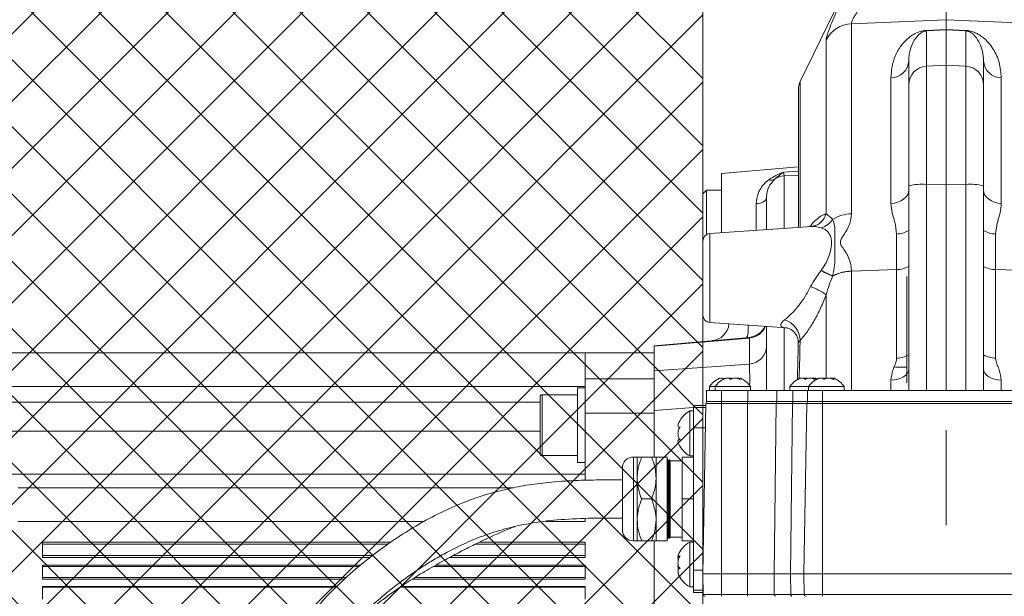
# Model space of a CAD drawing. Header units: millimetres. Extents: x 0 to 8410, y 0 to 5940.
# Tile 26 of 180: x 1128 to 1391, y 3203 to 3357. Entities that reach past the tile are written whole.
import ezdxf

# ---------------------------------------------------------------- set-up
doc = ezdxf.new("R2010")
doc.units = ezdxf.units.MM
doc.header["$LTSCALE"] = 10
doc.linetypes.add('CENTERX2', pattern=[20.32, 12.7, -2.54, 2.54, -2.54])
doc.styles.add('SLDTEXTSTYLE0', font='TXT', dxfattribs={"width": 0.605})
doc.dimstyles.new('SLDDIMSTYLE0', dxfattribs={"dimtxt": 50, "dimasz": 50, "dimexe": 0, "dimexo": 0.0625, "dimgap": 12.5, "dimtad": 1, "dimtoh": 1, "dimdec": 1, "dimrnd": 1e-09, "dimzin": 12, "dimdsep": 46, "dimtxsty": 'SLDTEXTSTYLE0', "dimsah": 1, "dimcen": 0.09, "dimadec": 0, "dimazin": 0, "dimtfac": 1, "dimtofl": 0, "dimtmove": 0, "dimatfit": 3, "dimfxl": 1, "dimfrac": 2, "dimtolj": 1, "dimtzin": 12, "dimarcsym": 0})

# ---------------------------------------------------------------- blocks, each defined once
blk = doc.blocks.new('*D14')
at = {"color": 7, "linetype": 'Continuous', "lineweight": 0}
for p, q in [((1075.65, 3477.87), (1075.65, 3610.76)), ((1075.65, 3595.76), (1375.65, 3595.76))]:
    blk.add_line(p, q, dxfattribs=at)
for points in [[(1075.65, 3595.76), (1125.65, 3588.26), (1125.65, 3603.26)], [(1375.65, 3595.76), (1325.65, 3603.26), (1325.65, 3588.26)]]:
    blk.add_solid(points, dxfattribs=at)
at = {"color": 7, "linetype": 'Continuous', "lineweight": 0, "insert": (1168.37, 3660.22), "char_height": 50, "attachment_point": 1, "style": 'SLDTEXTSTYLE0'}
blk.add_mtext('300', dxfattribs=at)

msp = doc.modelspace()

# ---------------------------------------------------------------- hatches: boundary and pattern name
at = {"linetype": 'Continuous'}
h = msp.add_hatch(dxfattribs=at)
h.set_pattern_fill('NET', color=8, scale=4, angle=45, style=0)
h.paths.add_polyline_path([(1075.65, 3477.87), (1075.65, 3177.87), (1310.65, 3177.87), (1310.65, 3477.87)], flags=0)

# ---------------------------------------------------------------- linework, layer by layer
at = {"color": 7, "linetype": 'CENTERX2', "lineweight": 0}
msp.add_line((1375.65, 2663.03), (1375.65, 4560.19), dxfattribs=at)
at = {"color": 7, "linetype": 'Continuous', "lineweight": 0}
for p, q in [((1310.65, 3477.87), (1310.65, 3177.87)), ((1350.07, 3367.9), (1336.68, 3340.39)), ((1375.65, 3354.29), (1375.65, 3356.88)), ((1375.65, 3354.14), (1375.65, 3354.29)), ((1375.65, 3354.14), (1375.65, 3344.74)), ((1365.65, 3339.49), (1365.65, 3345.89)), ((1375.65, 3344.74), (1375.65, 3312.92)), ((1385.65, 3345.89), (1385.65, 3339.49)), ((1365.65, 3312.46), (1365.65, 3339.49)), ((1385.65, 3339.49), (1385.65, 3312.46)), ((1336.18, 3338.2), (1336.18, 3301.41)), ((1336.18, 3317.6), (1315.65, 3315.81)), ((1315.65, 3315.81), (1315.65, 3299.97)), ((1311.65, 3311.37), (1310.65, 3310.37)), ((1315.65, 3311.37), (1311.65, 3311.37)), ((1311.65, 3311.37), (1311.65, 3299.49)), ((1365.65, 3257.87), (1365.65, 3312.46)), ((1375.65, 3312.92), (1375.65, 3257.87)), ((1385.65, 3312.46), (1385.65, 3257.87)), ((1310.65, 3297.76), (1310.65, 3310.37)), ((1327.65, 3300.81), (1327.65, 3309.34)), ((1339.77, 3301.66), (1312.51, 3299.75)), ((1310.65, 3287.87), (1310.65, 3297.76)), ((1310.65, 3277.99), (1310.65, 3287.87)), ((1365.15, 3288.31), (1365.15, 3259.87)), ((1312.51, 3275.99), (1333.07, 3274.55)), ((1327.65, 3257.87), (1327.65, 3274.93)), ((1333.2, 3274.55), (1333.07, 3274.56)), ((1297.65, 3269.81), (1323.09, 3272.03)), ((1297.65, 3269.64), (1297.65, 3269.81)), ((1297.65, 3263.09), (1297.65, 3269.64)), ((1111.15, 3267.87), (1279.15, 3267.87)), ((1279.15, 3267.87), (1297.65, 3267.87)), ((1279.15, 3260.94), (1279.15, 3267.87)), ((1297.65, 3252.52), (1297.65, 3263.09)), ((1365.15, 3264.07), (1362.15, 3264.07)), ((1279.15, 3251.75), (1279.15, 3260.94)), ((1320.5, 3261.06), (1320.5, 3260.84)), ((1340.5, 3261.06), (1340.5, 3260.84)), ((1345.5, 3261.06), (1345.5, 3260.84)), ((1279.15, 3258.58), (1277.15, 3258.58)), ((1277.15, 3258.58), (1277.15, 3238.58)), ((1311.65, 3257.87), (1311.65, 3254.87)), ((1311.65, 3257.87), (1315.65, 3257.87)), ((1312.4, 3258.87), (1312.4, 3257.87)), ((1313.9, 3258.87), (1312.4, 3258.87)), ((1313.9, 3258.87), (1313.9, 3257.87)), ((1323.4, 3258.87), (1313.9, 3258.87)), ((1315.65, 3257.87), (1322.65, 3257.87)), ((1322.65, 3257.87), (1330.43, 3257.87)), ((1323.4, 3257.87), (1323.4, 3258.87)), ((1330.43, 3257.87), (1334.69, 3257.87)), ((1333.9, 3258.87), (1333.9, 3257.87)), ((1338.9, 3258.87), (1333.9, 3258.87)), ((1334.69, 3257.87), (1338.65, 3257.87)), ((1338.65, 3257.87), (1338.65, 3254.87)), ((1338.65, 3257.87), (1342.65, 3257.87)), ((1338.9, 3258.87), (1338.9, 3257.87)), ((1348.4, 3258.87), (1338.9, 3258.87)), ((1342.65, 3257.87), (1413.65, 3257.87)), ((1348.4, 3257.87), (1348.4, 3258.87)), ((1267.15, 3240.95), (1267.15, 3256.22)), ((1277.15, 3256.72), (1267.65, 3256.72)), ((1311.44, 3253.87), (1308.15, 3253.87)), ((1308.15, 3253.28), (1308.15, 3253.87)), ((1308.15, 3247.88), (1308.15, 3253.28)), ((1311.45, 3254.38), (1310.65, 3208.87)), ((1311.65, 3254.87), (1315.65, 3254.87)), ((1315.65, 3254.87), (1322.65, 3254.87)), ((1322.65, 3254.87), (1330.43, 3254.87)), ((1330.43, 3254.87), (1334.69, 3254.87)), ((1334.69, 3254.87), (1338.65, 3254.87)), ((1338.45, 3254.38), (1337.65, 3208.87)), ((1338.65, 3254.87), (1342.65, 3254.87)), ((1342.65, 3254.87), (1413.65, 3254.87)), ((1279.15, 3233.86), (1279.15, 3251.75)), ((1297.65, 3240.07), (1297.65, 3252.52)), ((1308.15, 3252.37), (1307.15, 3252.37)), ((1307.15, 3252.37), (1307.15, 3240.37)), ((1304.56, 3248.12), (1304.28, 3248.07)), ((1304.28, 3248.04), (1304.5, 3248.04)), ((1308.15, 3209.86), (1308.15, 3247.88)), ((1304.52, 3244.7), (1304.27, 3244.7)), ((1267.65, 3240.45), (1277.15, 3240.45)), ((1293.09, 3240.07), (1292.13, 3240.07)), ((1293.09, 3240.07), (1293.09, 3234.47)), ((1294.29, 3240.07), (1296.93, 3240.07)), ((1301.13, 3240.07), (1298.13, 3240.07)), ((1298.13, 3240.07), (1298.13, 3234.47)), ((1301.13, 3219.17), (1301.13, 3240.07)), ((1301.33, 3239.45), (1301.14, 3239.07)), ((1301.52, 3239.07), (1301.33, 3239.45)), ((1301.33, 3219.71), (1301.33, 3239.45)), ((1301.73, 3239.45), (1301.54, 3239.07)), ((1301.92, 3239.07), (1301.73, 3239.45)), ((1301.73, 3219.71), (1301.73, 3239.45)), ((1305.15, 3240.07), (1308.15, 3240.07)), ((1305.15, 3240.07), (1305.15, 3228.87)), ((1307.15, 3240.37), (1308.15, 3240.37)), ((1277.15, 3238.58), (1279.15, 3238.58)), ((1289.13, 3221.77), (1289.13, 3237.07)), ((1301.14, 3239.07), (1301.13, 3239.07)), ((1301.14, 3218.67), (1301.14, 3239.07)), ((1301.54, 3239.07), (1301.52, 3239.07)), ((1301.52, 3239.07), (1301.52, 3220.04)), ((1301.54, 3218.67), (1301.54, 3239.07)), ((1305.15, 3239.07), (1301.92, 3239.07)), ((1301.92, 3239.07), (1301.92, 3220.04)), ((1293.09, 3234.47), (1293.09, 3223.27)), ((1298.13, 3234.47), (1298.13, 3223.27)), ((1127.65, 3231.87), (1260.07, 3231.87)), ((1294.29, 3228.87), (1296.93, 3228.87)), ((1305.15, 3228.87), (1305.15, 3217.67)), ((1305.15, 3228.87), (1308.15, 3228.87)), ((1279.15, 3222.87), (1279.15, 3223.65)), ((1289.13, 3220.67), (1289.13, 3221.77)), ((1293.09, 3223.27), (1293.09, 3217.67)), ((1298.13, 3223.27), (1298.13, 3217.67)), ((1301.13, 3217.67), (1301.13, 3219.17)), ((1301.13, 3218.67), (1301.14, 3218.67)), ((1301.14, 3218.67), (1301.33, 3218.29)), ((1301.33, 3218.29), (1301.33, 3219.71)), ((1301.33, 3218.29), (1301.52, 3218.67)), ((1301.52, 3220.04), (1301.52, 3218.67)), ((1301.52, 3218.67), (1301.54, 3218.67)), ((1301.54, 3218.67), (1301.73, 3218.29)), ((1301.73, 3218.29), (1301.73, 3219.71)), ((1301.73, 3218.29), (1301.92, 3218.67)), ((1301.92, 3220.04), (1301.92, 3218.67)), ((1301.92, 3218.67), (1305.15, 3218.67)), ((1134.15, 3217.37), (1227.37, 3217.37)), ((1134.15, 3213.22), (1134.15, 3217.37)), ((1251.03, 3217.37), (1279.15, 3217.37)), ((1279.15, 3213.22), (1279.15, 3217.37)), ((1292.13, 3217.67), (1293.09, 3217.67)), ((1294.29, 3217.67), (1296.93, 3217.67)), ((1297.65, 3150.63), (1297.65, 3217.67)), ((1298.13, 3217.67), (1301.13, 3217.67)), ((1305.15, 3217.67), (1308.15, 3217.67)), ((1308.15, 3217.37), (1307.15, 3217.37)), ((1307.15, 3217.37), (1307.15, 3205.37)), ((1134.15, 3213.22), (1221.69, 3213.22)), ((1242.92, 3213.22), (1279.15, 3213.22)), ((1304.11, 3213.44), (1304.4, 3213.44)), ((1134.15, 3211.22), (1219.21, 3211.22)), ((1134.15, 3207.49), (1134.15, 3211.22)), ((1239.28, 3211.22), (1279.15, 3211.22)), ((1279.15, 3207.49), (1279.15, 3211.22)), ((1308.15, 3204.47), (1308.15, 3209.86)), ((1310.65, 3208.87), (1315.65, 3208.87)), ((1310.75, 3203.36), (1310.65, 3208.87)), ((1315.65, 3208.87), (1322.59, 3208.87)), ((1322.59, 3208.87), (1329.66, 3208.87)), ((1329.66, 3208.87), (1334.05, 3208.87)), ((1334.05, 3208.87), (1337.65, 3208.87)), ((1337.65, 3208.87), (1342.65, 3208.87)), ((1337.75, 3203.36), (1337.65, 3208.87)), ((1342.65, 3208.87), (1413.65, 3208.87)), ((1134.15, 3207.49), (1214.97, 3207.49)), ((1134.15, 3205.49), (1212.85, 3205.49)), ((1134.15, 3202.09), (1134.15, 3205.49)), ((1230.01, 3205.49), (1279.15, 3205.49)), ((1233.1, 3207.49), (1279.15, 3207.49)), ((1279.15, 3202.09), (1279.15, 3205.49)), ((1307.15, 3205.37), (1308.15, 3205.37)), ((1308.15, 3203.87), (1308.15, 3204.47)), ((1308.15, 3203.87), (1310.74, 3203.87))]:
    msp.add_line(p, q, dxfattribs=at)
at = {"color": 8, "linetype": 'Continuous', "lineweight": 0}
for p, q in [((1375.65, 3356.88), (1350.35, 3355.82)), ((1350.35, 3355.82), (1350.35, 3305.05)), ((1420.31, 3355.01), (1375.65, 3356.88)), ((1370.39, 3354.02), (1375.65, 3354.29)), ((1375.65, 3354.14), (1370.39, 3353.87)), ((1370.39, 3353.87), (1370.39, 3344.46)), ((1375.65, 3354.29), (1380.92, 3354.02)), ((1380.92, 3353.87), (1375.65, 3354.14)), ((1380.92, 3344.46), (1380.92, 3353.87)), ((1343.58, 3305.03), (1343.58, 3351.41)), ((1370.39, 3344.46), (1375.65, 3344.74)), ((1380.92, 3344.46), (1375.65, 3344.74)), ((1370.39, 3344.46), (1370.39, 3312.9)), ((1380.92, 3312.9), (1380.92, 3344.46)), ((1336.68, 3340.39), (1336.68, 3301.44)), ((1360.92, 3307.81), (1360.92, 3341.39)), ((1390.39, 3341.39), (1390.39, 3307.81)), ((1332.22, 3316.19), (1336.18, 3316.44)), ((1332.22, 3316.19), (1332.39, 3315.15)), ((1336.18, 3315.31), (1332.39, 3315.15)), ((1332.39, 3315.15), (1332.39, 3301.14)), ((1370.39, 3312.9), (1375.65, 3312.92)), ((1370.39, 3312.9), (1370.39, 3257.87)), ((1380.92, 3312.9), (1375.65, 3312.92)), ((1380.92, 3257.87), (1380.92, 3312.9)), ((1324.92, 3300.62), (1324.92, 3307.76)), ((1312.51, 3299.75), (1312.51, 3287.87)), ((1362.42, 3290.12), (1362.42, 3299.63)), ((1388.89, 3299.63), (1388.89, 3290.12)), ((1342.25, 3289.9), (1342.27, 3289.92)), ((1342.27, 3289.92), (1342.28, 3289.94)), ((1350.35, 3289.73), (1362.42, 3290.12)), ((1350.35, 3289.77), (1350.35, 3289.73)), ((1350.35, 3289.73), (1350.35, 3289.69)), ((1350.35, 3289.69), (1350.35, 3257.87)), ((1362.42, 3266.48), (1362.42, 3290.12)), ((1388.89, 3290.12), (1388.89, 3266.48)), ((1388.89, 3290.12), (1420.31, 3289.1)), ((1312.51, 3287.87), (1312.51, 3275.99)), ((1345.32, 3288.4), (1345.31, 3288.37)), ((1345.33, 3288.43), (1345.32, 3288.4)), ((1343.58, 3261.16), (1343.58, 3283.41)), ((1332.39, 3274.6), (1332.39, 3257.87)), ((1323.09, 3271.86), (1297.65, 3269.64)), ((1323.09, 3264.9), (1323.09, 3271.86)), ((1297.65, 3263.09), (1323.09, 3264.9)), ((1279.15, 3260.94), (1297.65, 3260.94)), ((1360.92, 3257.87), (1360.92, 3260.6)), ((1390.39, 3260.6), (1390.39, 3257.87)), ((1111.15, 3258.87), (1279.15, 3258.87)), ((1315.65, 3257.87), (1315.65, 3254.87)), ((1322.65, 3257.87), (1322.65, 3254.87)), ((1330.43, 3257.87), (1330.43, 3254.87)), ((1334.69, 3257.87), (1334.69, 3254.87)), ((1342.65, 3257.87), (1342.65, 3254.87)), ((1267.65, 3256.72), (1267.65, 3240.45)), ((1111.15, 3254.71), (1267.15, 3254.71)), ((1308.15, 3253.27), (1297.65, 3252.52)), ((1308.15, 3253.28), (1311.43, 3253.28)), ((1315.65, 3254.38), (1311.45, 3254.38)), ((1315.65, 3254.87), (1315.65, 3254.38)), ((1315.65, 3254.38), (1315.65, 3208.87)), ((1322.59, 3254.38), (1315.65, 3254.38)), ((1322.59, 3254.87), (1322.59, 3254.38)), ((1322.59, 3254.38), (1322.59, 3208.87)), ((1330.23, 3254.38), (1322.59, 3254.38)), ((1330.23, 3254.38), (1329.66, 3208.87)), ((1334.56, 3254.38), (1330.23, 3254.38)), ((1334.56, 3254.38), (1334.05, 3208.87)), ((1338.45, 3254.38), (1334.56, 3254.38)), ((1342.65, 3254.38), (1338.45, 3254.38)), ((1342.65, 3254.87), (1342.65, 3254.38)), ((1342.65, 3254.38), (1342.65, 3208.87)), ((1413.65, 3254.38), (1342.65, 3254.38)), ((1279.15, 3251.75), (1297.65, 3251.75)), ((1308.15, 3247.88), (1311.33, 3247.88)), ((1267.15, 3247.02), (1111.15, 3247.02)), ((1292.13, 3240.07), (1292.13, 3219.17)), ((1111.15, 3235.47), (1279.15, 3235.47)), ((1127.65, 3222.87), (1236.09, 3222.87)), ((1268.65, 3222.87), (1279.15, 3222.87)), ((1292.13, 3219.17), (1292.13, 3217.67)), ((1134.15, 3216.79), (1226.53, 3216.79)), ((1249.84, 3216.79), (1279.15, 3216.79)), ((1134.15, 3213.8), (1222.4, 3213.8)), ((1244, 3213.8), (1279.15, 3213.8)), ((1134.15, 3210.85), (1218.76, 3210.85)), ((1238.66, 3210.85), (1279.15, 3210.85)), ((1134.15, 3207.86), (1215.36, 3207.86)), ((1233.67, 3207.86), (1279.15, 3207.86)), ((1308.15, 3209.86), (1310.67, 3209.86)), ((1315.65, 3203.36), (1315.65, 3208.87)), ((1322.59, 3203.36), (1322.59, 3208.87)), ((1329.73, 3203.36), (1329.66, 3208.87)), ((1334.12, 3203.36), (1334.05, 3208.87)), ((1342.65, 3203.36), (1342.65, 3208.87)), ((1134.15, 3205.29), (1212.63, 3205.29)), ((1229.71, 3205.29), (1279.15, 3205.29)), ((1308.15, 3204.47), (1310.73, 3204.47)), ((1310.75, 3203.36), (1315.65, 3203.36)), ((1315.65, 3203.36), (1322.59, 3203.36)), ((1315.65, 3202.87), (1315.65, 3203.36)), ((1322.59, 3203.36), (1329.73, 3203.36)), ((1322.59, 3202.87), (1322.59, 3203.36)), ((1329.73, 3203.36), (1334.12, 3203.36)), ((1334.12, 3203.36), (1337.75, 3203.36)), ((1337.75, 3203.36), (1342.65, 3203.36)), ((1342.65, 3203.36), (1413.65, 3203.36)), ((1342.65, 3202.87), (1342.65, 3203.36))]:
    msp.add_line(p, q, dxfattribs=at)
at = {"color": 8, "linetype": 'Continuous', "lineweight": 0, "flags": 128}
for points in [[(1360.92, 3307.81), (1361.85, 3307.91), (1362.75, 3308.13), (1363.57, 3308.47), (1364.28, 3308.92), (1364.86, 3309.45), (1365.3, 3310.05), (1365.56, 3310.7), (1365.65, 3311.38)], [(1385.65, 3311.38), (1385.74, 3310.7), (1386.01, 3310.05), (1386.44, 3309.45), (1387.03, 3308.92), (1387.74, 3308.47), (1388.56, 3308.13), (1389.45, 3307.91), (1390.39, 3307.81)], [(1324.92, 3307.76), (1325.46, 3307.81), (1325.98, 3307.92), (1326.45, 3308.07), (1326.87, 3308.27), (1327.2, 3308.5), (1327.45, 3308.76), (1327.6, 3309.04), (1327.65, 3309.34)], [(1322.75, 3275.28), (1322.75, 3275.05), (1322.75, 3274.2), (1322.71, 3273.45), (1322.64, 3272.83), (1322.54, 3272.36), (1322.41, 3272.07), (1322.26, 3271.96)], [(1360.92, 3260.6), (1361.85, 3260.68), (1362.75, 3260.87), (1363.57, 3261.15), (1364.28, 3261.52), (1364.86, 3261.97), (1365.3, 3262.47), (1365.56, 3263.01), (1365.65, 3263.57)], [(1385.65, 3263.57), (1385.74, 3263.01), (1386.01, 3262.47), (1386.44, 3261.97), (1387.03, 3261.52), (1387.74, 3261.15), (1388.56, 3260.87), (1389.45, 3260.68), (1390.39, 3260.6)], [(1334.88, 3254.87), (1334.82, 3254.86), (1334.76, 3254.83), (1334.71, 3254.79), (1334.66, 3254.73), (1334.62, 3254.65), (1334.59, 3254.57), (1334.57, 3254.48), (1334.56, 3254.38)], [(1334.44, 3202.87), (1334.37, 3202.88), (1334.31, 3202.91), (1334.26, 3202.95), (1334.21, 3203.01), (1334.17, 3203.09), (1334.14, 3203.17), (1334.12, 3203.27), (1334.12, 3203.36)]]:
    msp.add_lwpolyline(points, dxfattribs=at)
at = {"color": 7, "linetype": 'Continuous', "lineweight": 0, "flags": 128}
msp.add_lwpolyline([(1341.15, 3260.9), (1341.14, 3260.91), (1340.74, 3261.1)], dxfattribs=at)
at = {"color": 8, "linetype": 'Continuous', "lineweight": 0}
for centre, radius, start, end in [((1350.73, 3347.83), 8, 92.7292, 153.3796), ((1367.71, 3353.94), 2.68, 358.4221, 1.5779), ((1383.59, 3353.94), 2.68, 178.4221, 181.5779), ((1360.92, 3346.13), 4.74, 269.9285, 357.0261), ((1390.39, 3346.13), 4.74, 182.9739, 270.0715), ((1370.64, 3339.48), 4.99, 92.884, 179.8983), ((1380.66, 3339.48), 4.99, 0.1017, 87.116), ((1328.91, 3315.85), 1.82, 250.4196, 298.2158), ((1332.65, 3310.15), 5.01, 92.9865, 125.1616), ((1369.26, 3299.23), 13.72, 85.2592, 105.2356), ((1382.05, 3299.23), 13.72, 74.7644, 94.7408), ((1339.09, 3306.25), 4.65, 281.5463, 344.8093), ((1341.04, 3306.19), 5.02, 283.971, 328.3119), ((1350.57, 3295.11), 9.94, 91.2623, 121.925), ((1362.34, 3305.87), 6.24, 270.6985, 302.0282), ((1389.01, 3306.03), 6.4, 238.3695, 268.9039), ((1358.14, 3317.81), 32.11, 240.3522, 246.4629), ((1357.91, 3317.53), 31.74, 240.4742, 246.6391), ((1357.68, 3317.27), 31.37, 240.6041, 246.8205), ((1350.53, 3278.75), 10.94, 90.9169, 118.4506), ((1350.56, 3278.76), 10.97, 91.1019, 118.5369), ((1350.6, 3278.78), 11, 91.309, 118.6445), ((1362.37, 3296.73), 6.61, 270.4683, 299.8224), ((1388.99, 3296.92), 6.8, 240.5986, 269.1107), ((1335.24, 3272.56), 13.68, 52.4846, 72.1899), ((1330.73, 3271.09), 5.89, 0.9535, 72.7791), ((1322.73, 3276.81), 4.95, 274.1645, 338.0692), ((1322.76, 3269.79), 4.9, 273.9148, 359.1035), ((1362.37, 3273.24), 6.75, 270.3912, 299.0475), ((1388.99, 3273.44), 6.96, 241.3817, 269.1795), ((1330.67, 3254.44), 0.444, 101.2108, 187.2862), ((1330.17, 3203.31), 0.444, 172.7138, 258.7892)]:
    msp.add_arc(centre, radius, start, end, dxfattribs=at)
at = {"color": 7, "linetype": 'Continuous', "lineweight": 0}
for centre, radius, start, end in [((1341.18, 3338.2), 5, 154.0533, 180), ((1312.65, 3297.76), 2, 94, 180), ((1312.65, 3277.99), 2, 180, 266), ((1312.65, 3276.14), 5, 275, 354.1853), ((1322.65, 3277.01), 5, 275, 335.7735), ((1317.42, 3255.58), 6, 113.1709, 146.6998), ((1318.92, 3255.58), 6, 113.1709, 146.6998), ((1318.39, 3255.58), 6, 33.3002, 66.8921), ((1338.92, 3255.58), 6, 113.1709, 146.6998), ((1343.92, 3255.58), 6, 113.1709, 146.6998), ((1343.39, 3255.58), 6, 33.3002, 66.8921), ((1267.65, 3256.22), 0.5, 90, 180), ((1311.95, 3254.37), 0.5, 90, 179), ((1338.95, 3254.37), 0.5, 90, 179), ((1310.55, 3246.25), 7, 119.0497, 149.1732), ((1310.55, 3246.49), 7, 210.3972, 240.9503), ((1267.65, 3240.95), 0.5, 180, 270), ((1292.13, 3237.07), 3, 90, 180), ((1292.13, 3220.67), 3, 180, 270), ((1310.55, 3211.25), 7, 119.0497, 157.1665), ((1310.55, 3211.49), 7, 202.9262, 240.9503), ((1311.25, 3203.37), 0.5, 181, 270), ((1338.25, 3203.37), 0.5, 181, 270)]:
    msp.add_arc(centre, radius, start, end, dxfattribs=at)
at = {"color": 8, "linetype": 'Continuous', "lineweight": 0}
for centre, major_axis, ratio, start_param, end_param in [((1322.65, 3266.98), (0.44, 5.06), 0.011133, 6.024336, 6.285134), ((1322.65, 3250.34), (0.36, 15.06), 0.023478, 5.343713, 6.023966)]:
    msp.add_ellipse(centre, major_axis=major_axis, ratio=ratio, start_param=start_param, end_param=end_param, dxfattribs=at)
for points, knots in [([(1343.58, 3351.41), (1343.58, 3351.5), (1343.6, 3351.8), (1343.79, 3352.6), (1344.27, 3354.05), (1345.06, 3356.07), (1346.16, 3358.64), (1347.45, 3361.51), (1348.42, 3363.58), (1348.9, 3364.62)], [0, 0, 0, 0, 0.061291, 0.19693, 0.332588, 0.500465, 0.668462, 0.834185, 1, 1, 1, 1]), ([(1355.51, 3363.8), (1355.03, 3363.18), (1354.07, 3361.95), (1352.59, 3359.94), (1351.53, 3358.39), (1350.72, 3357.03), (1350.42, 3356.37), (1350.34, 3355.97), (1350.35, 3355.88), (1350.35, 3355.82)], [0, 0, 0, 0, 0.176822, 0.353428, 0.60503, 0.687164, 0.899098, 0.94258, 1, 1, 1, 1]), ([(1360.92, 3341.39), (1360.98, 3342.37), (1361.11, 3344.4), (1361.97, 3347.16), (1363.33, 3349.73), (1365.01, 3351.54), (1366.56, 3352.75), (1367.7, 3353.37), (1368.82, 3353.77), (1369.69, 3353.96), (1370.18, 3354), (1370.39, 3354.02)], [0, 0, 0, 0, 0.183715, 0.379711, 0.575969, 0.771551, 0.845691, 0.919464, 0.960836, 0.983021, 1, 1, 1, 1]), ([(1370.39, 3353.87), (1370.33, 3353.86), (1370.22, 3353.86), (1369.96, 3353.82), (1369.56, 3353.7), (1369.01, 3353.43), (1368.47, 3353.03), (1367.44, 3352), (1366.48, 3350.3), (1365.83, 3348.29), (1365.73, 3347.01), (1365.71, 3346.68)], [0, 0, 0, 0, 0.00548, 0.010301, 0.027085, 0.065667, 0.144344, 0.223653, 0.553282, 0.884763, 1, 1, 1, 1]), ([(1380.92, 3354.02), (1381.01, 3354.01), (1381.32, 3353.99), (1381.88, 3353.91), (1382.81, 3353.68), (1383.73, 3353.3), (1384.74, 3352.73), (1385.81, 3351.94), (1387.06, 3350.72), (1388.59, 3348.62), (1390.05, 3345.56), (1390.28, 3342.78), (1390.39, 3341.39)], [0, 0, 0, 0, 0.007495, 0.025229, 0.046657, 0.099487, 0.149074, 0.220466, 0.324178, 0.475001, 0.737565, 1, 1, 1, 1]), ([(1385.65, 3345.89), (1385.59, 3346.74), (1385.47, 3348.44), (1384.76, 3350.36), (1383.99, 3351.71), (1383.37, 3352.51), (1382.84, 3353.03), (1382.34, 3353.4), (1381.9, 3353.64), (1381.46, 3353.79), (1381.22, 3353.84), (1381.06, 3353.86), (1380.96, 3353.87), (1380.92, 3353.87)], [0, 0, 0, 0, 0.270712, 0.542408, 0.697647, 0.803185, 0.874407, 0.922257, 0.969265, 0.985271, 0.991491, 0.996029, 1, 1, 1, 1]), ([(1328.3, 3314.13), (1328.91, 3314.53), (1330.16, 3315.32), (1331.52, 3315.92), (1332.21, 3316.19), (1332.22, 3316.19)], [0, 0, 0, 0, 0.493735, 0.996859, 1, 1, 1, 1]), ([(1332.22, 3316.19), (1332.21, 3316.19), (1331.79, 3315.86), (1330.94, 3315.23), (1330.15, 3314.57), (1329.77, 3314.24)], [0, 0, 0, 0, 0.0038276, 0.511362, 1, 1, 1, 1]), ([(1324.92, 3307.76), (1325.02, 3308.69), (1325.16, 3310.01), (1325.97, 3311.67), (1326.85, 3312.96), (1327.81, 3313.74), (1328.3, 3314.13)], [0, 0, 0, 0, 0.351232, 0.496863, 0.744701, 1, 1, 1, 1]), ([(1329.77, 3314.24), (1329.2, 3313.6), (1328.36, 3312.65), (1327.76, 3310.89), (1327.69, 3309.86), (1327.65, 3309.34)], [0, 0, 0, 0, 0.499177, 0.746826, 1, 1, 1, 1]), ([(1362.42, 3299.63), (1362.3, 3300.71), (1362.07, 3302.65), (1361.13, 3305.31), (1360.99, 3306.97), (1360.92, 3307.81)], [0, 0, 0, 0, 0.381585, 0.689977, 1, 1, 1, 1]), ([(1390.39, 3307.81), (1390.32, 3306.98), (1390.18, 3305.32), (1389.24, 3302.66), (1389.01, 3300.71), (1388.89, 3299.63)], [0, 0, 0, 0, 0.306996, 0.618418, 1, 1, 1, 1]), ([(1339.26, 3301.62), (1339.3, 3301.67), (1339.86, 3302.42), (1340.88, 3303.43), (1342.31, 3304.61), (1343.15, 3304.89), (1343.58, 3305.03)], [0, 0, 0, 0, 0.024612, 0.352377, 0.671597, 1, 1, 1, 1]), ([(1343.58, 3305.03), (1343.83, 3304.86), (1344.34, 3304.51), (1344.99, 3303.87), (1345.31, 3303.55)], [0, 0, 0, 0, 0.49539, 1, 1, 1, 1]), ([(1345.31, 3303.55), (1345.52, 3302.98), (1345.93, 3301.84), (1345.95, 3299.85), (1345.86, 3297.33), (1345.95, 3294.35), (1345.92, 3291.29), (1345.53, 3289.39), (1345.33, 3288.43)], [0, 0, 0, 0, 0.158771, 0.321153, 0.503983, 0.693418, 0.845491, 1, 1, 1, 1]), ([(1350.35, 3305.05), (1350.24, 3304.03), (1350.06, 3302.46), (1348.97, 3300.43), (1348.12, 3299.12), (1347.5, 3298.12), (1347.34, 3297.38), (1347.62, 3296.52), (1348.31, 3295.51), (1349.26, 3294.11), (1349.99, 3292.4), (1350.32, 3290.86), (1350.34, 3289.98), (1350.35, 3289.77)], [0, 0, 0, 0, 0.197812, 0.303462, 0.409393, 0.467389, 0.506541, 0.545722, 0.632566, 0.719617, 0.841742, 0.963728, 1, 1, 1, 1]), ([(1342.25, 3301.31), (1341.73, 3301.44), (1340.81, 3301.68), (1340.09, 3301.64), (1339.77, 3301.62)], [0, 0, 0, 0, 0.568581, 1, 1, 1, 1]), ([(1342.28, 3289.94), (1342.65, 3290.47), (1343.39, 3291.53), (1344.3, 3293.51), (1344.96, 3295.62), (1345.11, 3297.5), (1344.85, 3298.86), (1344.38, 3299.87), (1343.68, 3300.64), (1342.94, 3301.09), (1342.41, 3301.26), (1342.25, 3301.31)], [0, 0, 0, 0, 0.112196, 0.224465, 0.386423, 0.529696, 0.632985, 0.736393, 0.845116, 0.953825, 1, 1, 1, 1]), ([(1339.43, 3285.58), (1339.84, 3286.32), (1340.68, 3287.82), (1341.72, 3289.2), (1342.25, 3289.9)], [0, 0, 0, 0, 0.493295, 1, 1, 1, 1]), ([(1345.31, 3288.37), (1345, 3287.57), (1344.36, 3285.97), (1343.84, 3284.27), (1343.58, 3283.41)], [0, 0, 0, 0, 0.496288, 1, 1, 1, 1]), ([(1332.48, 3276.71), (1333.11, 3277.24), (1334.38, 3278.3), (1336.21, 3280.43), (1337.94, 3282.85), (1338.93, 3284.66), (1339.43, 3285.58)], [0, 0, 0, 0, 0.256113, 0.52067, 0.756309, 1, 1, 1, 1]), ([(1343.58, 3283.41), (1343.1, 3282.2), (1342.12, 3279.75), (1340.41, 3276.44), (1338.55, 3273.43), (1337.28, 3271.94), (1336.62, 3271.18)], [0, 0, 0, 0, 0.236362, 0.481896, 0.736039, 1, 1, 1, 1]), ([(1333.07, 3274.56), (1332.87, 3274.58), (1332.21, 3274.63), (1331.54, 3274.92), (1331.44, 3275.41), (1331.65, 3275.93), (1331.97, 3276.32), (1332.4, 3276.65), (1332.48, 3276.71)], [0, 0, 0, 0, 0.126067, 0.427542, 0.65819, 0.708388, 0.943073, 1, 1, 1, 1]), ([(1336.62, 3271.18), (1336.46, 3271.02), (1336.26, 3270.82), (1336.15, 3270.65), (1336.17, 3270.65), (1336.19, 3270.65)], [0, 0, 0, 0, 0.5808632, 0.6685364, 1, 1, 1, 1]), ([(1336.62, 3271.18), (1336.59, 3269.21), (1336.52, 3265.89), (1336.42, 3262.51), (1336.37, 3261.14)], [0, 0, 0, 0, 0.5933291, 1, 1, 1, 1]), ([(1360.92, 3260.6), (1361.03, 3261.51), (1361.21, 3262.88), (1361.98, 3264.62), (1362.38, 3265.68), (1362.41, 3266.31), (1362.42, 3266.48)], [0, 0, 0, 0, 0.4549566, 0.6849824, 0.9151242, 1, 1, 1, 1]), ([(1388.89, 3266.48), (1388.9, 3266.31), (1388.93, 3265.69), (1389.33, 3264.63), (1390.1, 3262.89), (1390.27, 3261.51), (1390.39, 3260.6)], [0, 0, 0, 0, 0.084876, 0.313798, 0.545045, 1, 1, 1, 1])]:
    msp.add_open_spline(points, degree=3, knots=knots, dxfattribs=at)
at = {"color": 7, "linetype": 'Continuous', "lineweight": 0}
for points, knots in [([(1365.71, 3346.68), (1365.69, 3346.5), (1365.65, 3346.24), (1365.65, 3345.97), (1365.65, 3345.89)], [0, 0, 0, 0, 0.694109, 1, 1, 1, 1]), ([(1340.02, 3301.7), (1340, 3301.69), (1339.87, 3301.65), (1339.82, 3301.66), (1339.77, 3301.66)], [0, 0, 0, 0, 0.142595, 1, 1, 1, 1]), ([(1340.38, 3301.8), (1340.37, 3301.79), (1340.37, 3301.78), (1340.13, 3301.72), (1340, 3301.69)], [0, 0, 0, 0, 0.462052, 1, 1, 1, 1]), ([(1333.08, 3274.55), (1333.08, 3274.55), (1333.08, 3274.55), (1333.43, 3274.49), (1334.03, 3274.25), (1334.78, 3273.74), (1335.49, 3272.94), (1335.97, 3271.93), (1336.15, 3271.11), (1336.12, 3270.73), (1336.11, 3270.65)], [0, 0, 0, 0, 0.081556, 0.197419, 0.341289, 0.483558, 0.636827, 0.80912, 0.962493, 1, 1, 1, 1]), ([(1336.13, 3270.65), (1336.13, 3270.5), (1336.11, 3268.09), (1336.02, 3264.79), (1335.92, 3261.61), (1335.9, 3260.8)], [0, 0, 0, 0, 0.0453622, 0.7561374, 1, 1, 1, 1]), ([(1315.29, 3261.06), (1315.29, 3261.1), (1315.28, 3261.18), (1315.03, 3261.09), (1314.75, 3260.93), (1314.57, 3260.8), (1314.51, 3260.76)], [0, 0, 0, 0, 0.281274, 0.585621, 0.885555, 1, 1, 1, 1]), ([(1314.51, 3260.76), (1314.74, 3260.87), (1315.18, 3261.08), (1315.78, 3261.17), (1316.2, 3261.11), (1316.33, 3260.97), (1316.39, 3260.92)], [0, 0, 0, 0, 0.283218, 0.570924, 0.814857, 1, 1, 1, 1]), ([(1316.79, 3261.06), (1316.79, 3261.1), (1316.78, 3261.18), (1316.53, 3261.09), (1316.25, 3260.93), (1316.07, 3260.8), (1316.01, 3260.76)], [0, 0, 0, 0, 0.281267, 0.585615, 0.885555, 1, 1, 1, 1]), ([(1316.01, 3260.76), (1316.24, 3260.87), (1316.68, 3261.08), (1317.29, 3261.18), (1317.72, 3261.09), (1317.92, 3260.93), (1317.99, 3260.8), (1318, 3260.76)], [0, 0, 0, 0, 0.2469263, 0.497763, 0.710439, 0.9200399, 1, 1, 1, 1]), ([(1318.65, 3261.06), (1318.48, 3261.1), (1318.15, 3261.18), (1317.78, 3261.12), (1317.61, 3261.09)], [0, 0, 0, 0, 0.547263, 1, 1, 1, 1]), ([(1318, 3260.76), (1318.17, 3260.87), (1318.49, 3261.08), (1319.16, 3261.18), (1319.83, 3261.09), (1320.32, 3260.93), (1320.57, 3260.8), (1320.64, 3260.76)], [0, 0, 0, 0, 0.2469185, 0.4977573, 0.7104345, 0.9200292, 1, 1, 1, 1]), ([(1320.56, 3261.05), (1320.37, 3261.1), (1320.03, 3261.18), (1319.8, 3261.12), (1319.7, 3261.09)], [0, 0, 0, 0, 0.570972, 1, 1, 1, 1]), ([(1320.64, 3260.76), (1320.58, 3260.87), (1320.46, 3261.07), (1320.51, 3261.18), (1320.68, 3261.11), (1320.74, 3261.09)], [0, 0, 0, 0, 0.372482, 0.750887, 1, 1, 1, 1]), ([(1336.79, 3261.06), (1336.79, 3261.1), (1336.78, 3261.18), (1336.53, 3261.09), (1336.25, 3260.93), (1336.07, 3260.8), (1336.01, 3260.76)], [0, 0, 0, 0, 0.281273, 0.585621, 0.885555, 1, 1, 1, 1]), ([(1336.01, 3260.76), (1336.24, 3260.87), (1336.68, 3261.08), (1337.29, 3261.18), (1337.72, 3261.09), (1337.92, 3260.93), (1337.99, 3260.8), (1338, 3260.76)], [0, 0, 0, 0, 0.246927, 0.497765, 0.710441, 0.920042, 1, 1, 1, 1]), ([(1338.65, 3261.06), (1338.48, 3261.1), (1338.15, 3261.18), (1337.78, 3261.12), (1337.61, 3261.09)], [0, 0, 0, 0, 0.547264, 1, 1, 1, 1]), ([(1338, 3260.76), (1338.17, 3260.87), (1338.49, 3261.08), (1339.16, 3261.18), (1339.83, 3261.09), (1340.32, 3260.93), (1340.57, 3260.8), (1340.64, 3260.76)], [0, 0, 0, 0, 0.24692, 0.497758, 0.710435, 0.920029, 1, 1, 1, 1]), ([(1340.56, 3261.05), (1340.37, 3261.1), (1340.03, 3261.18), (1339.8, 3261.12), (1339.7, 3261.09)], [0, 0, 0, 0, 0.57097, 1, 1, 1, 1]), ([(1340.64, 3260.76), (1340.58, 3260.87), (1340.46, 3261.07), (1340.51, 3261.18), (1340.68, 3261.11), (1340.74, 3261.09)], [0, 0, 0, 0, 0.372487, 0.750893, 1, 1, 1, 1]), ([(1341.79, 3261.06), (1341.79, 3261.1), (1341.78, 3261.18), (1341.53, 3261.09), (1341.25, 3260.93), (1341.07, 3260.8), (1341.01, 3260.76)], [0, 0, 0, 0, 0.281267, 0.585615, 0.885555, 1, 1, 1, 1]), ([(1341.01, 3260.76), (1341.24, 3260.87), (1341.68, 3261.08), (1342.29, 3261.18), (1342.72, 3261.09), (1342.92, 3260.93), (1342.99, 3260.8), (1343, 3260.76)], [0, 0, 0, 0, 0.246926, 0.497763, 0.710439, 0.920044, 1, 1, 1, 1]), ([(1343.58, 3261.07), (1343.42, 3261.11), (1343.12, 3261.18), (1342.78, 3261.12), (1342.61, 3261.09)], [0, 0, 0, 0, 0.509252, 1, 1, 1, 1]), ([(1343, 3260.76), (1343.17, 3260.87), (1343.49, 3261.08), (1344.16, 3261.18), (1344.83, 3261.09), (1345.32, 3260.93), (1345.57, 3260.8), (1345.64, 3260.76)], [0, 0, 0, 0, 0.246918, 0.497758, 0.710435, 0.920029, 1, 1, 1, 1]), ([(1345.56, 3261.05), (1345.37, 3261.1), (1345.03, 3261.18), (1344.8, 3261.12), (1344.7, 3261.09)], [0, 0, 0, 0, 0.570973, 1, 1, 1, 1]), ([(1345.64, 3260.76), (1345.58, 3260.87), (1345.46, 3261.07), (1345.51, 3261.18), (1345.68, 3261.11), (1345.74, 3261.09)], [0, 0, 0, 0, 0.3724821, 0.7508864, 1, 1, 1, 1]), ([(1304.16, 3248.05), (1304.1, 3248.09), (1303.98, 3248.17), (1303.98, 3248.53), (1304.12, 3249.02), (1304.34, 3249.49), (1304.51, 3249.78), (1304.56, 3249.87)], [0, 0, 0, 0, 0.225764, 0.452071, 0.666524, 0.891669, 1, 1, 1, 1]), ([(1304.56, 3244.62), (1304.41, 3244.84), (1304.16, 3245.23), (1303.99, 3245.99), (1303.98, 3246.7), (1304.12, 3247.36), (1304.34, 3247.83), (1304.51, 3248.05), (1304.56, 3248.12)], [0, 0, 0, 0, 0.23555, 0.408145, 0.581135, 0.745064, 0.91718, 1, 1, 1, 1]), ([(1304.56, 3242.87), (1304.41, 3243.14), (1304.16, 3243.61), (1303.99, 3244.18), (1303.98, 3244.54), (1304.12, 3244.71), (1304.34, 3244.71), (1304.51, 3244.64), (1304.56, 3244.62)], [0, 0, 0, 0, 0.235563, 0.408151, 0.581147, 0.745076, 0.917185, 1, 1, 1, 1]), ([(1293.09, 3234.47), (1293.13, 3235.17), (1293.2, 3236.58), (1293.68, 3238.45), (1294.12, 3239.6), (1294.29, 3240.07)], [0, 0, 0, 0, 0.366309, 0.73974, 1, 1, 1, 1]), ([(1294.29, 3240.07), (1293.96, 3240.07), (1293.29, 3240.07), (1293.16, 3240.07), (1293.09, 3240.07)], [0, 0, 0, 0, 0.493668, 1, 1, 1, 1]), ([(1298.13, 3234.47), (1298.1, 3235.17), (1298.02, 3236.58), (1297.54, 3238.45), (1297.11, 3239.6), (1296.93, 3240.07)], [0, 0, 0, 0, 0.366309, 0.73974, 1, 1, 1, 1]), ([(1296.93, 3240.07), (1297.27, 3240.07), (1297.94, 3240.07), (1298.07, 3240.07), (1298.13, 3240.07)], [0, 0, 0, 0, 0.4936685, 1, 1, 1, 1]), ([(1294.29, 3228.87), (1294.04, 3229.55), (1293.54, 3230.92), (1293.15, 3232.81), (1293.11, 3234), (1293.09, 3234.47)], [0, 0, 0, 0, 0.374054, 0.752794, 1, 1, 1, 1]), ([(1296.93, 3228.87), (1297.18, 3229.55), (1297.69, 3230.92), (1298.07, 3232.81), (1298.12, 3234), (1298.13, 3234.47)], [0, 0, 0, 0, 0.374054, 0.752794, 1, 1, 1, 1]), ([(1289.13, 3233.97), (1287.02, 3233.97), (1283.1, 3233.97), (1277.68, 3233.86), (1273.2, 3233.63), (1269.54, 3233.32), (1265.41, 3232.85), (1260.47, 3232.04), (1254.37, 3230.6), (1248.16, 3228.59), (1241.95, 3225.97), (1236.02, 3222.91), (1229.79, 3219.18), (1223.41, 3214.75), (1216.97, 3209.53), (1211.48, 3204.35), (1206.98, 3199.43), (1203.53, 3195.09), (1200.74, 3191.01), (1198.78, 3187.64), (1197.34, 3184.85), (1196.25, 3182.49), (1195.21, 3179.95), (1194.23, 3177.16), (1193.37, 3174.21), (1192.71, 3171.34), (1192.27, 3168.82), (1192.01, 3166.69), (1191.83, 3164.66), (1191.73, 3162.4), (1191.75, 3159.8), (1191.93, 3157.01), (1192.29, 3154.2), (1192.89, 3151.03), (1193.83, 3147.53), (1195.23, 3143.74), (1196.89, 3140.24), (1198.61, 3137.29), (1199.93, 3135.33), (1200.9, 3134), (1201.72, 3132.95), (1202.88, 3131.55), (1204.49, 3129.78), (1206.62, 3127.67), (1209.33, 3125.3), (1212.67, 3122.79), (1216.72, 3120.24), (1221.1, 3118.01), (1225.67, 3116.18), (1230.27, 3114.8), (1235.33, 3113.78), (1238.87, 3113.56), (1240.69, 3113.44)], [0, 0, 0, 0, 0.02439, 0.045248, 0.062588, 0.0762, 0.087772, 0.110841, 0.134474, 0.161573, 0.188993, 0.2168, 0.244591, 0.281759, 0.318979, 0.357839, 0.388239, 0.417126, 0.443035, 0.46751, 0.481723, 0.496336, 0.512377, 0.529956, 0.549057, 0.567913, 0.583719, 0.596441, 0.607792, 0.62188, 0.638718, 0.656285, 0.673826, 0.691305, 0.715567, 0.739495, 0.762646, 0.781643, 0.795931, 0.800796, 0.807704, 0.817277, 0.82939, 0.8439, 0.860635, 0.879381, 0.899983, 0.922353, 0.940259, 0.959122, 0.978989, 1, 1, 1, 1]), ([(1293.09, 3223.27), (1293.1, 3223.45), (1293.11, 3224.49), (1293.4, 3226.39), (1293.99, 3228.04), (1294.29, 3228.87)], [0, 0, 0, 0, 0.095962, 0.542524, 1, 1, 1, 1]), ([(1298.13, 3223.27), (1298.13, 3223.45), (1298.12, 3224.49), (1297.83, 3226.39), (1297.24, 3228.04), (1296.93, 3228.87)], [0, 0, 0, 0, 0.095962, 0.542524, 1, 1, 1, 1]), ([(1240.96, 3123.64), (1239.87, 3123.69), (1237.77, 3123.79), (1234.8, 3124.29), (1232.11, 3124.91), (1229.5, 3125.69), (1227.05, 3126.59), (1224.83, 3127.57), (1222.39, 3128.79), (1219.62, 3130.41), (1216.54, 3132.58), (1213.8, 3134.87), (1211.55, 3137.12), (1209.72, 3139.24), (1208.16, 3141.33), (1206.69, 3143.63), (1205.38, 3146.09), (1204.26, 3148.68), (1203.42, 3151.17), (1202.77, 3153.67), (1202.3, 3156.19), (1202.02, 3158.7), (1201.93, 3160.92), (1201.96, 3162.95), (1202.09, 3165.11), (1202.41, 3167.7), (1202.97, 3170.58), (1203.76, 3173.48), (1204.7, 3176.22), (1205.69, 3178.61), (1206.66, 3180.68), (1207.64, 3182.55), (1208.66, 3184.33), (1209.82, 3186.18), (1211.49, 3188.64), (1213.96, 3191.87), (1217.45, 3195.82), (1221.57, 3199.9), (1225.61, 3203.42), (1229.27, 3206.29), (1232.42, 3208.58), (1235.58, 3210.71), (1238.84, 3212.73), (1242.48, 3214.78), (1246.77, 3216.93), (1251.9, 3219.08), (1257.83, 3220.99), (1264.51, 3222.46), (1271.97, 3223.39), (1280.26, 3223.77), (1286.07, 3223.77), (1289.13, 3223.77)], [0, 0, 0, 0, 0.013889, 0.026835, 0.038839, 0.049871, 0.062996, 0.074195, 0.083471, 0.101793, 0.121249, 0.141743, 0.160869, 0.177609, 0.193398, 0.211788, 0.233087, 0.253958, 0.275212, 0.293832, 0.314948, 0.336982, 0.3556, 0.369171, 0.386382, 0.407953, 0.43122, 0.455275, 0.477419, 0.496088, 0.511521, 0.525786, 0.539354, 0.552943, 0.568452, 0.59544, 0.626752, 0.660034, 0.69197, 0.712426, 0.732157, 0.751113, 0.769233, 0.788383, 0.811248, 0.836837, 0.86443, 0.893955, 0.925826, 0.960918, 1, 1, 1, 1]), ([(1242.8, 3130.76), (1241.3, 3130.95), (1238.45, 3131.29), (1234.5, 3132.17), (1230.56, 3133.35), (1226.76, 3134.94), (1222.94, 3137.12), (1219.74, 3139.54), (1217.12, 3142.09), (1215.15, 3144.42), (1213.61, 3146.53), (1212.41, 3148.42), (1211.44, 3150.16), (1210.58, 3151.86), (1209.74, 3153.74), (1208.89, 3155.97), (1208.09, 3158.54), (1207.46, 3161.22), (1207.05, 3163.74), (1206.81, 3166.05), (1206.71, 3168.3), (1206.76, 3171.39), (1207.19, 3175.44), (1208.44, 3180.46), (1210.34, 3185.07), (1212.63, 3189.08), (1215.03, 3192.43), (1217.61, 3195.39), (1220.04, 3197.75), (1222.21, 3199.66), (1224.39, 3201.44), (1227.09, 3203.49), (1230.55, 3205.91), (1234.67, 3208.54), (1239.05, 3211.12), (1243.25, 3213.42), (1246.98, 3215.37), (1250.24, 3217), (1253.25, 3218.45), (1256.51, 3219.9), (1258.87, 3220.94), (1260.32, 3221.42), (1260.37, 3221.44)], [0, 0, 0, 0, 0.025411, 0.048161, 0.068661, 0.096305, 0.121255, 0.151148, 0.176964, 0.199626, 0.22017, 0.237979, 0.253862, 0.269811, 0.286377, 0.306875, 0.332041, 0.358044, 0.380998, 0.401468, 0.422103, 0.443109, 0.487095, 0.534094, 0.581656, 0.616507, 0.649153, 0.67934, 0.705232, 0.72257, 0.740264, 0.762893, 0.790492, 0.82296, 0.856594, 0.886464, 0.912439, 0.93455, 0.953421, 0.973193, 0.99901, 1, 1, 1, 1]), ([(1294.29, 3217.67), (1293.96, 3218.57), (1293.29, 3220.39), (1293.16, 3222.3), (1293.09, 3223.27)], [0, 0, 0, 0, 0.493668, 1, 1, 1, 1]), ([(1296.93, 3217.67), (1297.27, 3218.57), (1297.94, 3220.39), (1298.07, 3222.3), (1298.13, 3223.27)], [0, 0, 0, 0, 0.4936678, 1, 1, 1, 1]), ([(1293.09, 3217.67), (1293.1, 3217.67), (1293.11, 3217.67), (1293.4, 3217.67), (1293.99, 3217.67), (1294.29, 3217.67)], [0, 0, 0, 0, 0.095963, 0.542525, 1, 1, 1, 1]), ([(1298.13, 3217.67), (1298.13, 3217.67), (1298.12, 3217.67), (1297.83, 3217.67), (1297.24, 3217.67), (1296.93, 3217.67)], [0, 0, 0, 0, 0.095963, 0.542525, 1, 1, 1, 1]), ([(1304.04, 3213.49), (1304.03, 3213.45), (1303.97, 3213.21), (1303.98, 3212.9), (1304.07, 3212.74), (1304.11, 3212.67)], [0, 0, 0, 0, 0.108619, 0.622952, 1, 1, 1, 1]), ([(1304.56, 3213.7), (1304.41, 3213.59), (1304.16, 3213.42), (1303.99, 3213.45), (1303.97, 3213.64), (1304.07, 3213.87), (1304.11, 3213.97)], [0, 0, 0, 0, 0.334109, 0.578887, 0.824247, 1, 1, 1, 1]), ([(1304.56, 3210.27), (1304.41, 3210.45), (1304.16, 3210.77), (1303.99, 3211.47), (1303.98, 3212.16), (1304.12, 3212.84), (1304.34, 3213.35), (1304.51, 3213.61), (1304.56, 3213.7)], [0, 0, 0, 0, 0.235552, 0.408143, 0.581138, 0.745068, 0.917176, 1, 1, 1, 1]), ([(1304.04, 3211.37), (1304.03, 3211.34), (1303.97, 3211.1), (1303.98, 3210.63), (1304.07, 3210.24), (1304.11, 3210.07)], [0, 0, 0, 0, 0.093212, 0.616379, 1, 1, 1, 1]), ([(1304.04, 3209.27), (1304.03, 3209.27), (1303.97, 3209.26), (1303.99, 3209.07), (1304.12, 3208.7), (1304.34, 3208.29), (1304.51, 3208.03), (1304.56, 3207.94)], [0, 0, 0, 0, 0.049521, 0.327345, 0.59061, 0.867014, 1, 1, 1, 1]), ([(1304.56, 3207.94), (1304.41, 3208.23), (1304.16, 3208.72), (1303.99, 3209.39), (1303.98, 3209.87), (1304.12, 3210.17), (1304.34, 3210.27), (1304.51, 3210.27), (1304.56, 3210.27)], [0, 0, 0, 0, 0.235566, 0.408144, 0.581144, 0.745074, 0.917186, 1, 1, 1, 1])]:
    msp.add_open_spline(points, degree=3, knots=knots, dxfattribs=at)

# ---------------------------------------------------------------- dimensions: what is measured, and where the dimension line sits
dim = msp.add_linear_dim(base=(1375.65, 3595.76), p1=(1075.65, 3477.87), p2=(1375.65, 2663.03), dimstyle='SLDDIMSTYLE0', dxfattribs=at)
dim.commit()
dim.dimension.update_dxf_attribs({"geometry": '*D14', "text_midpoint": (1225.65, 3595.76), "dimtype": 160})

doc.saveas('drawing.dxf')
